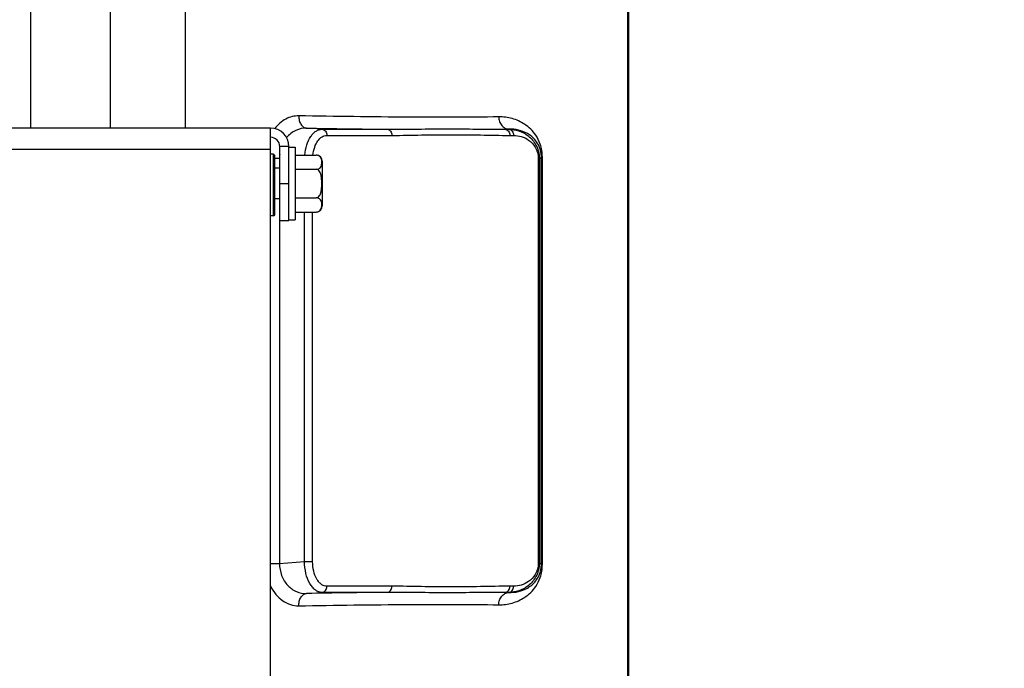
# Model space of a CAD drawing. Extents: x 0 to 2037, y -777 to 1557.
# Tile 27 of 70: x 521 to 601, y 523 to 575. Entities that reach past the tile are written whole.
import ezdxf

# ---------------------------------------------------------------- set-up
doc = ezdxf.new("R2010")
doc.units = 0
doc.header["$LTSCALE"] = 65.395
doc.layers.get('0').update_dxf_attribs({"linetype": 'CONTINUOUS'})
doc.layers.add('3_ALL_AXES', color=7, linetype='CONTINUOUS')
doc.styles.get("Standard").update_dxf_attribs({"font": 'arial.ttf'})
doc.dimstyles.new('DIMSTYLE_1', dxfattribs={"dimtxt": 8, "dimasz": 3, "dimexe": 2, "dimexo": 1.5, "dimgap": 2, "dimtad": 1, "dimdec": 1, "dimlfac": 2, "dimtxsty": 'STANDARD', "dimblk": '_ARROW_FILLED', "dimblk1": '_ARROW_FILLED', "dimblk2": '_ARROW_FILLED', "dimcen": 0.09, "dimazin": 3, "dimtp": 0.8, "dimtm": 0.8, "dimtfac": 1, "dimtdec": 65535, "dimtofl": 0, "dimtmove": 0, "dimatfit": 3, "dimtolj": 1})
doc.dimstyles.new('DIMSTYLE_2', dxfattribs={"dimtxt": 8, "dimasz": 3, "dimexe": 2, "dimexo": 1.5, "dimgap": 2, "dimtad": 1, "dimdec": 1, "dimlfac": 2, "dimtxsty": 'STANDARD', "dimblk": '_ARROW_FILLED', "dimblk1": '_ARROW_FILLED', "dimblk2": '_ARROW_FILLED', "dimcen": 0.09, "dimazin": 3, "dimtp": 0.5, "dimtm": 0.5, "dimtfac": 1, "dimtdec": 65535, "dimtofl": 0, "dimtmove": 0, "dimatfit": 3, "dimtolj": 1})

# ---------------------------------------------------------------- blocks, each defined once
blk = doc.blocks.new('_ARROW_FILLED')
at = {"color": 0, "linetype": 'BYBLOCK'}
blk.add_solid([(0, 0), (-1, 0.25), (-1, -0.25)], dxfattribs=at)
blk = doc.blocks.new('*D1')
at = {"color": 2, "linetype": 'CONTINUOUS'}
for p, q in [((514.057, 684.328), (666.27, 684.328)), ((666.27, 684.328), (670.27, 684.328)), ((668.27, 684.328), (668.27, 514.328)), ((668.27, 344.328), (668.27, 514.328)), ((667.171, 344.328), (670.27, 344.328))]:
    blk.add_line(p, q, dxfattribs=at)
at = {"color": 2, "linetype": 'CONTINUOUS', "xscale": 3, "yscale": 3, "zscale": 3}
for p, rotation in [((668.27, 684.328), 90), ((668.27, 344.328), 270)]:
    blk.add_blockref('_ARROW_FILLED', p, dxfattribs=dict(at, rotation=rotation))
at = {"color": 2, "linetype": 'CONTINUOUS', "insert": (658.27, 514.328), "char_height": 8, "width": 42.82528, "attachment_point": 2, "rotation": 90}
blk.add_mtext('695 max', dxfattribs=at)
blk = doc.blocks.new('*D2')
at = {"color": 2, "linetype": 'CONTINUOUS'}
for p, q in [((632.307, 365.56), (632.307, 722.061)), ((486.307, 720.061), (559.307, 720.061)), ((632.307, 720.061), (559.307, 720.061))]:
    blk.add_line(p, q, dxfattribs=at)
at = {"color": 2, "linetype": 'CONTINUOUS', "xscale": 3, "yscale": 3, "zscale": 3, "rotation": 180}
blk.add_blockref('_ARROW_FILLED', (486.307, 720.061), dxfattribs=at)
at = {"color": 2, "linetype": 'CONTINUOUS', "xscale": 3, "yscale": 3, "zscale": 3}
blk.add_blockref('_ARROW_FILLED', (632.307, 720.061), dxfattribs=at)
at = {"color": 2, "linetype": 'CONTINUOUS', "insert": (559.307, 730.061), "char_height": 8, "width": 18.64684, "attachment_point": 2}
blk.add_mtext('292', dxfattribs=at)

msp = doc.modelspace()

# ---------------------------------------------------------------- linework, layer by layer
at = {"color": 9, "linetype": 'CONTINUOUS'}
for p, q in [((570.255, 602.828), (570.255, 481.194)), ((545.487, 566.357), (544.227, 566.445)), ((545.487, 566.357), (550.774, 566.357)), ((560.64, 566.361), (560.326, 566.357)), ((560.326, 566.357), (560.636, 566.357)), ((560.64, 566.361), (560.636, 566.357)), ((545.871, 565.858), (551.158, 565.858)), ((560.711, 565.858), (561.02, 565.858)), ((541.307, 564.703), (489.307, 564.703)), ((542.807, 564.953), (542.057, 564.953)), ((541.657, 564.006), (542.043, 564.006)), ((542.057, 564.006), (542.043, 564.006)), ((542.043, 564.006), (542.043, 563.203)), ((563.109, 563.956), (563.019, 563.956)), ((563.019, 563.956), (563.019, 531.2)), ((563.268, 564.107), (563.109, 563.956)), ((563.109, 563.956), (563.109, 531.2)), ((563.35, 564.107), (563.268, 564.107)), ((563.268, 531.05), (563.268, 564.107)), ((563.35, 531.05), (563.35, 564.107)), ((542.057, 561.953), (542.807, 561.953)), ((542.043, 560.703), (542.043, 531.15)), ((544.066, 531.292), (544.066, 559.644)), ((544.726, 531.292), (544.726, 559.644)), ((541.307, 531.15), (542.043, 531.15)), ((542.043, 531.15), (544.066, 531.292)), ((544.066, 531.292), (544.726, 531.292)), ((563.109, 531.2), (563.019, 531.2)), ((563.109, 531.2), (563.268, 531.05)), ((563.35, 531.05), (563.268, 531.05)), ((544.227, 528.712), (545.487, 528.8)), ((550.774, 528.8), (545.487, 528.8)), ((551.158, 529.299), (545.871, 529.299)), ((560.636, 528.8), (560.326, 528.8)), ((560.326, 528.8), (560.64, 528.796)), ((560.636, 528.8), (560.64, 528.796)), ((561.02, 529.299), (560.711, 529.299))]:
    msp.add_line(p, q, dxfattribs=at)
at = {"color": 7, "linetype": 'CONTINUOUS'}
for p, q in [((570.358, 481.296), (570.358, 602.828)), ((534.425, 566.453), (534.425, 588.828)), ((528.324, 566.453), (528.324, 586.078)), ((521.888, 566.453), (521.888, 576.328)), ((542.057, 558.953), (542.057, 564.953)), ((541.557, 564.328), (541.307, 564.328)), ((541.557, 559.328), (541.557, 564.328)), ((541.557, 564.328), (541.657, 564.228)), ((541.657, 559.428), (541.657, 564.228)), ((542.057, 563.203), (541.657, 563.203)), ((542.057, 560.703), (541.657, 560.703)), ((541.557, 559.328), (541.307, 559.328)), ((541.557, 559.328), (541.657, 559.428)), ((542.057, 558.953), (542.807, 558.953))]:
    msp.add_line(p, q, dxfattribs=at)
at = {"color": 3, "linetype": 'CONTINUOUS'}
for p, q in [((541.307, 566.453), (489.307, 566.453)), ((541.307, 472.453), (541.307, 566.453)), ((542.807, 558.953), (542.807, 564.953))]:
    msp.add_line(p, q, dxfattribs=at)
msp.add_arc((541.307, 564.953), 1.5, 0, 90, dxfattribs=at)
at = {"color": 9, "linetype": 'CONTINUOUS'}
for centre, radius, start, end in [((558.047, 1349.361), 783.037, 268.988722, 269.467771), ((544.731, 564.063), 2.688, 174.28965, 181.20671), ((558.679, -301.113), 829.951, 90.545769, 90.997739)]:
    msp.add_arc(centre, radius, start, end, dxfattribs=at)
at = {"color": 7, "linetype": 'CONTINUOUS'}
msp.add_arc((541.307, 564.953), 0.75, 0, 90, dxfattribs=at)
at = {"color": 9, "linetype": 'CONTINUOUS'}
for points, knots in [([(543.595, 567.443), (543.419, 567.446), (543.057, 567.404), (542.349, 567.128), (541.901, 566.724), (541.661, 566.41)], [0, 0, 0, 0, 0.23376, 0.475779, 1, 1, 1, 1]), ([(543.595, 567.443), (543.594, 567.319), (543.622, 567.079), (543.751, 566.761), (543.955, 566.527), (544.14, 566.453), (544.227, 566.445)], [0, 0, 0, 0, 0.290053, 0.558771, 0.79384, 1, 1, 1, 1]), ([(559.815, 567.359), (557.385, 567.326), (551.978, 567.322), (546.572, 567.391), (543.595, 567.443)], [0, 0, 0, 0, 0.449417, 1, 1, 1, 1]), ([(563.35, 564.107), (563.35, 564.459), (563.246, 565.087), (562.773, 566.028), (561.991, 566.79), (560.92, 567.271), (560.179, 567.364), (559.815, 567.359)], [0, 0, 0, 0, 0.197911, 0.349822, 0.586695, 0.794874, 1, 1, 1, 1]), ([(559.815, 567.359), (559.815, 567.234), (559.856, 566.987), (560.034, 566.664), (560.305, 566.435), (560.53, 566.369), (560.64, 566.361)], [0, 0, 0, 0, 0.264381, 0.520961, 0.765449, 1, 1, 1, 1]), ([(544.227, 566.445), (543.933, 566.452), (543.313, 566.319), (542.818, 565.926), (542.615, 565.685)], [0, 0, 0, 0, 0.483116, 1, 1, 1, 1]), ([(544.088, 564.263), (544.116, 564.542), (544.22, 565.066), (544.483, 565.656), (544.764, 566.015), (544.989, 566.208), (545.232, 566.329), (545.404, 566.357), (545.487, 566.357)], [0, 0, 0, 0, 0.310091, 0.584519, 0.70407, 0.811456, 0.908723, 1, 1, 1, 1]), ([(545.487, 566.357), (545.538, 566.353), (545.645, 566.319), (545.817, 566.162), (545.871, 565.978), (545.871, 565.858)], [0, 0, 0, 0, 0.228578, 0.47207, 1, 1, 1, 1]), ([(550.774, 566.357), (551.598, 566.354), (553.227, 566.373), (555.643, 566.394), (558.003, 566.374), (559.558, 566.354), (560.326, 566.357)], [0, 0, 0, 0, 0.258722, 0.511686, 0.758788, 1, 1, 1, 1]), ([(550.774, 566.357), (550.826, 566.353), (550.932, 566.319), (551.104, 566.162), (551.158, 565.978), (551.158, 565.858)], [0, 0, 0, 0, 0.228578, 0.47207, 1, 1, 1, 1]), ([(560.326, 566.357), (560.378, 566.353), (560.484, 566.319), (560.656, 566.162), (560.711, 565.978), (560.711, 565.858)], [0, 0, 0, 0, 0.228578, 0.47207, 1, 1, 1, 1]), ([(560.636, 566.357), (560.906, 566.354), (561.465, 566.264), (562.261, 565.846), (562.796, 565.218), (563.06, 564.548), (563.109, 564.158), (563.109, 563.956)], [0, 0, 0, 0, 0.21265, 0.437872, 0.694124, 0.841685, 1, 1, 1, 1]), ([(560.636, 566.357), (560.688, 566.353), (560.794, 566.319), (560.966, 566.162), (561.02, 565.978), (561.02, 565.858)], [0, 0, 0, 0, 0.228578, 0.47207, 1, 1, 1, 1]), ([(563.268, 564.107), (563.268, 564.396), (563.17, 564.883), (562.766, 565.548), (562.183, 566.034), (561.418, 566.324), (560.897, 566.37), (560.64, 566.361)], [0, 0, 0, 0, 0.224901, 0.372571, 0.598718, 0.799807, 1, 1, 1, 1]), ([(544.749, 564.263), (544.774, 564.478), (544.86, 564.88), (545.105, 565.397), (545.443, 565.76), (545.737, 565.858), (545.871, 565.858)], [0, 0, 0, 0, 0.309127, 0.582198, 0.808884, 1, 1, 1, 1]), ([(551.158, 565.858), (551.955, 565.858), (553.546, 565.893), (555.935, 565.927), (558.323, 565.893), (559.915, 565.858), (560.711, 565.858)], [0, 0, 0, 0, 0.250003, 0.5, 0.749997, 1, 1, 1, 1]), ([(561.02, 565.858), (561.229, 565.858), (561.661, 565.796), (562.29, 565.492), (562.736, 565.011), (562.972, 564.465), (563.019, 564.132), (563.019, 563.956)], [0, 0, 0, 0, 0.204262, 0.421533, 0.674592, 0.827865, 1, 1, 1, 1]), ([(542.043, 531.15), (542.036, 530.817), (542.144, 530.16), (542.648, 529.341), (543.382, 528.818), (543.954, 528.705), (544.227, 528.712)], [0, 0, 0, 0, 0.2752, 0.534851, 0.774405, 1, 1, 1, 1]), ([(545.487, 528.8), (545.394, 528.8), (545.201, 528.836), (544.933, 528.986), (544.689, 529.223), (544.393, 529.661), (544.14, 530.362), (544.07, 530.972), (544.066, 531.292)], [0, 0, 0, 0, 0.088861, 0.184797, 0.292357, 0.413338, 0.691431, 1, 1, 1, 1]), ([(545.871, 529.299), (545.796, 529.299), (545.638, 529.327), (545.419, 529.446), (545.22, 529.635), (544.98, 529.985), (544.779, 530.547), (544.726, 531.036), (544.726, 531.292)], [0, 0, 0, 0, 0.090488, 0.187431, 0.29535, 0.416172, 0.692997, 1, 1, 1, 1]), ([(559.815, 527.798), (560.179, 527.793), (560.92, 527.886), (561.991, 528.367), (562.773, 529.129), (563.246, 530.07), (563.35, 530.698), (563.35, 531.05)], [0, 0, 0, 0, 0.205124, 0.4133, 0.650171, 0.802081, 1, 1, 1, 1]), ([(563.109, 531.2), (563.109, 530.999), (563.06, 530.609), (562.796, 529.938), (562.261, 529.311), (561.465, 528.893), (560.906, 528.802), (560.636, 528.8)], [0, 0, 0, 0, 0.158315, 0.305876, 0.562128, 0.78735, 1, 1, 1, 1]), ([(560.64, 528.796), (560.897, 528.786), (561.418, 528.833), (562.183, 529.123), (562.766, 529.609), (563.17, 530.274), (563.268, 530.761), (563.268, 531.05)], [0, 0, 0, 0, 0.200191, 0.401278, 0.627421, 0.775089, 1, 1, 1, 1]), ([(563.019, 531.2), (563.019, 531.025), (562.972, 530.691), (562.736, 530.145), (562.29, 529.665), (561.661, 529.36), (561.229, 529.299), (561.02, 529.299)], [0, 0, 0, 0, 0.172135, 0.325408, 0.578467, 0.795738, 1, 1, 1, 1]), ([(541.306, 529.323), (541.426, 529.079), (541.711, 528.631), (542.271, 528.106), (542.912, 527.78), (543.373, 527.71), (543.595, 527.713)], [0, 0, 0, 0, 0.277383, 0.534537, 0.773213, 1, 1, 1, 1]), ([(543.595, 527.713), (543.594, 527.837), (543.622, 528.077), (543.751, 528.396), (543.955, 528.63), (544.14, 528.704), (544.227, 528.712)], [0, 0, 0, 0, 0.290053, 0.558771, 0.79384, 1, 1, 1, 1]), ([(545.487, 528.8), (545.538, 528.804), (545.645, 528.838), (545.817, 528.994), (545.871, 529.179), (545.871, 529.299)], [0, 0, 0, 0, 0.228578, 0.47207, 1, 1, 1, 1]), ([(550.774, 528.8), (550.826, 528.804), (550.932, 528.838), (551.104, 528.994), (551.158, 529.179), (551.158, 529.299)], [0, 0, 0, 0, 0.228578, 0.47207, 1, 1, 1, 1]), ([(560.326, 528.8), (559.558, 528.803), (558.003, 528.783), (555.643, 528.763), (553.227, 528.783), (551.598, 528.803), (550.774, 528.8)], [0, 0, 0, 0, 0.241212, 0.488314, 0.741278, 1, 1, 1, 1]), ([(560.711, 529.299), (559.915, 529.299), (558.323, 529.263), (555.935, 529.229), (553.546, 529.263), (551.955, 529.299), (551.158, 529.299)], [0, 0, 0, 0, 0.250003, 0.5, 0.749997, 1, 1, 1, 1]), ([(559.815, 527.798), (559.815, 527.922), (559.856, 528.17), (560.034, 528.492), (560.305, 528.722), (560.53, 528.788), (560.64, 528.796)], [0, 0, 0, 0, 0.264381, 0.520961, 0.765449, 1, 1, 1, 1]), ([(560.326, 528.8), (560.378, 528.804), (560.484, 528.838), (560.656, 528.994), (560.711, 529.179), (560.711, 529.299)], [0, 0, 0, 0, 0.228578, 0.47207, 1, 1, 1, 1]), ([(560.636, 528.8), (560.688, 528.804), (560.794, 528.838), (560.966, 528.994), (561.02, 529.179), (561.02, 529.299)], [0, 0, 0, 0, 0.228578, 0.47207, 1, 1, 1, 1]), ([(543.595, 527.713), (546.572, 527.766), (551.978, 527.835), (557.385, 527.83), (559.815, 527.798)], [0, 0, 0, 0, 0.550583, 1, 1, 1, 1])]:
    msp.add_open_spline(points, degree=3, knots=knots, dxfattribs=at)
at = {"layer": '3_ALL_AXES', "color": 7, "linetype": 'CONTINUOUS'}
for p, q in [((542.807, 564.903), (543.307, 564.903)), ((543.307, 564.903), (543.307, 559.003)), ((543.307, 564.263), (545.007, 564.263)), ((545.507, 563.763), (545.507, 560.144)), ((543.307, 563.108), (545.007, 563.108)), ((543.307, 560.799), (545.007, 560.799)), ((543.307, 559.644), (545.007, 559.644)), ((542.807, 559.003), (543.307, 559.003))]:
    msp.add_line(p, q, dxfattribs=at)
for centre, start, end in [((545.007, 563.763), 0, 89.99983), ((545.007, 560.144), 270, 360)]:
    msp.add_arc(centre, 0.5, start, end, dxfattribs=at)
for points, knots in [([(545.469, 563.669), (545.47, 563.726), (545.463, 563.843), (545.419, 564.024), (545.279, 564.212), (545.105, 564.263), (545.007, 564.263)], [0, 0, 0, 0, 0.203935, 0.4132, 0.652927, 1, 1, 1, 1]), ([(545.007, 563.108), (545.101, 563.108), (545.268, 563.155), (545.411, 563.329), (545.459, 563.502), (545.468, 563.614), (545.469, 563.669)], [0, 0, 0, 0, 0.347323, 0.589092, 0.797814, 1, 1, 1, 1]), ([(545.007, 560.799), (545.062, 560.799), (545.175, 560.84), (545.288, 560.97), (545.362, 561.122), (545.426, 561.337), (545.462, 561.617), (545.472, 561.953), (545.462, 562.29), (545.426, 562.569), (545.362, 562.785), (545.288, 562.937), (545.175, 563.066), (545.062, 563.108), (545.007, 563.108)], [0, 0, 0, 0, 0.062216, 0.124737, 0.187285, 0.24985, 0.374865, 0.499936, 0.625008, 0.75003, 0.812594, 0.875154, 0.937706, 1, 1, 1, 1]), ([(545.469, 560.201), (545.47, 560.259), (545.464, 560.377), (545.42, 560.559), (545.28, 560.747), (545.105, 560.799), (545.007, 560.799)], [0, 0, 0, 0, 0.204081, 0.413393, 0.652946, 1, 1, 1, 1]), ([(545.007, 559.644), (545.101, 559.644), (545.267, 559.691), (545.41, 559.864), (545.459, 560.036), (545.468, 560.147), (545.469, 560.201)], [0, 0, 0, 0, 0.347339, 0.589291, 0.797971, 1, 1, 1, 1])]:
    msp.add_open_spline(points, degree=3, knots=knots, dxfattribs=at)

# ---------------------------------------------------------------- dimensions: what is measured, and where the dimension line sits
at = {"color": 2, "linetype": 'CONTINUOUS'}
dim = msp.add_linear_dim(base=(632.307, 720.061), p1=(486.307, 735.769), p2=(632.307, 364.06), dimstyle='DIMSTYLE_2', dxfattribs=at)
dim.commit()
dim.dimension.update_dxf_attribs({"geometry": '*D2', "text_midpoint": (559.16, 720.061), "dimtype": 160})
dim = msp.add_linear_dim(base=(668.27, 684.328), p1=(671.77, 344.328), p2=(512.557, 684.328), angle=90, text='695 max', dimstyle='DIMSTYLE_1', dxfattribs=at)
dim.commit()
dim.dimension.update_dxf_attribs({"geometry": '*D1', "text_midpoint": (668.27, 514.415), "dimtype": 160})

doc.saveas('drawing.dxf')
